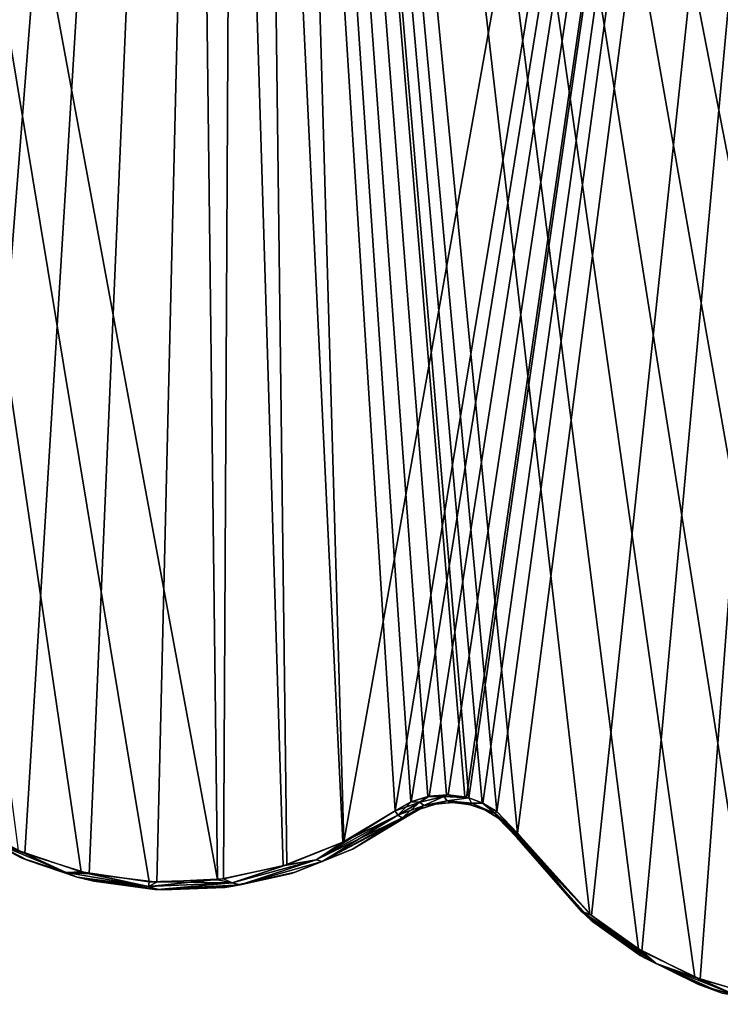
# Model space of a CAD drawing. Header units: millimetres. Extents: x -125 to 125, y -46 to 12.
# Tile 3 of 113: x -101 to -92, y -38 to -26. Entities that reach past the tile are written whole.
import ezdxf

# ---------------------------------------------------------------- set-up
doc = ezdxf.new("R2010")
doc.units = ezdxf.units.MM
doc.header["$LTSCALE"] = 26.699852
for name, color, linetype in [('145', 7, 'CONTINUOUS'), ('146', 7, 'CONTINUOUS'), ('154', 7, 'CONTINUOUS'), ('182', 7, 'CONTINUOUS'), ('183', 7, 'CONTINUOUS'), ('277', 7, 'CONTINUOUS'), ('278', 7, 'CONTINUOUS'), ('279', 7, 'CONTINUOUS'), ('292', 7, 'CONTINUOUS'), ('293', 7, 'CONTINUOUS'), ('294', 7, 'CONTINUOUS')]:
    doc.layers.add(name, color=color, linetype=linetype)

msp = doc.modelspace()

# ---------------------------------------------------------------- linework, layer by layer
at = {"layer": '145', "linetype": 'Continuous'}
for points in [[(-94.228, -36.023, -80.88), (-93.265, -37.094, -81.937), (-94.228, -36.023, 80.88), (-94.228, -36.023, -80.88)], [(-94.228, -36.023, 80.88), (-93.265, -37.094, -81.937), (-93.286, -37.076, 81.915), (-94.228, -36.023, 80.88)], [(-93.286, -37.076, 81.915), (-93.265, -37.094, -81.937), (-92.657, -37.527, 82.599), (-93.286, -37.076, 81.915)], [(-93.265, -37.094, -81.937), (-92.611, -37.554, -82.649), (-92.657, -37.527, 82.599), (-93.265, -37.094, -81.937)], [(-92.657, -37.527, 82.599), (-92.611, -37.554, -82.649), (-91.923, -37.893, 83.39), (-92.657, -37.527, 82.599)], [(-92.611, -37.554, -82.649), (-91.855, -37.919, -83.462), (-91.923, -37.893, 83.39), (-92.611, -37.554, -82.649)], [(-91.923, -37.893, 83.39), (-91.611, -38.006, -83.723), (-91.611, -38.006, 83.723), (-91.923, -37.893, 83.39)], [(-91.855, -37.919, -83.462), (-91.611, -38.006, -83.723), (-91.923, -37.893, 83.39), (-91.855, -37.919, -83.462)]]:
    msp.add_3dface(points, dxfattribs=at)
at = {"layer": '146', "linetype": 'Continuous'}
for points in [[(-95.641, -35.764, -79.042), (-95.641, -35.764, 79.042), (-96.32, -36.172, 78.218), (-95.641, -35.764, -79.042)], [(-96.312, -36.168, -78.229), (-95.641, -35.764, -79.042), (-96.32, -36.172, 78.218), (-96.312, -36.168, -78.229)], [(-101.264, -35.894, 71.848), (-101.206, -35.931, -71.926), (-100.54, -36.282, 72.825), (-101.264, -35.894, 71.848)], [(-101.206, -35.931, -71.926), (-100.453, -36.319, -72.942), (-100.54, -36.282, 72.825), (-101.206, -35.931, -71.926)], [(-97.097, -36.481, 77.263), (-97.052, -36.467, -77.318), (-96.32, -36.172, 78.218), (-97.097, -36.481, 77.263)], [(-97.052, -36.467, -77.318), (-96.312, -36.168, -78.229), (-96.32, -36.172, 78.218), (-97.052, -36.467, -77.318)], [(-100.453, -36.319, -72.942), (-99.827, -36.53, -73.773), (-100.54, -36.282, 72.825), (-100.453, -36.319, -72.942)], [(-100.54, -36.282, 72.825), (-99.827, -36.53, -73.773), (-99.827, -36.529, 73.773), (-100.54, -36.282, 72.825)], [(-97.949, -36.66, 76.196), (-97.87, -36.65, -76.296), (-97.097, -36.481, 77.263), (-97.949, -36.66, 76.196)], [(-97.87, -36.65, -76.296), (-97.052, -36.467, -77.318), (-97.097, -36.481, 77.263), (-97.87, -36.65, -76.296)], [(-99.827, -36.53, -73.773), (-99.615, -36.581, -74.052), (-99.827, -36.529, 73.773), (-99.827, -36.53, -73.773)], [(-99.827, -36.529, 73.773), (-99.615, -36.581, -74.052), (-99.719, -36.557, 73.915), (-99.827, -36.529, 73.773)], [(-99.719, -36.557, 73.915), (-99.615, -36.581, -74.052), (-98.839, -36.687, 75.06), (-99.719, -36.557, 73.915)], [(-99.615, -36.581, -74.052), (-98.738, -36.692, -75.191), (-98.839, -36.687, 75.06), (-99.615, -36.581, -74.052)], [(-98.839, -36.687, 75.06), (-98.738, -36.692, -75.191), (-97.949, -36.66, 76.196), (-98.839, -36.687, 75.06)], [(-98.738, -36.692, -75.191), (-97.87, -36.65, -76.296), (-97.949, -36.66, 76.196), (-98.738, -36.692, -75.191)]]:
    msp.add_3dface(points, dxfattribs=at)
at = {"layer": '154', "linetype": 'Continuous'}
for points in [[(-95.462, -35.662, 79.284), (-95.46, -35.661, -79.287), (-95.264, -35.599, 79.547), (-95.462, -35.662, 79.284)], [(-95.46, -35.661, -79.287), (-95.251, -35.597, -79.564), (-95.264, -35.599, 79.547), (-95.46, -35.661, -79.287)], [(-95.264, -35.599, 79.547), (-95.251, -35.597, -79.564), (-95.05, -35.578, 79.828), (-95.264, -35.599, 79.547)], [(-95.251, -35.597, -79.564), (-95.032, -35.579, -79.853), (-95.05, -35.578, 79.828), (-95.251, -35.597, -79.564)], [(-95.05, -35.578, 79.828), (-95.032, -35.579, -79.853), (-94.836, -35.604, 80.107), (-95.05, -35.578, 79.828)], [(-95.032, -35.579, -79.853), (-94.819, -35.608, -80.13), (-94.836, -35.604, 80.107), (-95.032, -35.579, -79.853)], [(-94.836, -35.604, 80.107), (-94.819, -35.608, -80.13), (-94.638, -35.672, 80.362), (-94.836, -35.604, 80.107)], [(-95.641, -35.764, 79.042), (-95.46, -35.661, -79.287), (-95.462, -35.662, 79.284), (-95.641, -35.764, 79.042)], [(-95.641, -35.764, 79.042), (-95.641, -35.764, -79.042), (-95.46, -35.661, -79.287), (-95.641, -35.764, 79.042)], [(-94.819, -35.608, -80.13), (-94.627, -35.677, -80.377), (-94.638, -35.672, 80.362), (-94.819, -35.608, -80.13)], [(-94.638, -35.672, 80.362), (-94.627, -35.677, -80.377), (-94.469, -35.772, 80.578), (-94.638, -35.672, 80.362)], [(-94.627, -35.677, -80.377), (-94.465, -35.775, -80.583), (-94.469, -35.772, 80.578), (-94.627, -35.677, -80.377)], [(-94.465, -35.775, -80.583), (-94.228, -36.023, -80.88), (-94.469, -35.772, 80.578), (-94.465, -35.775, -80.583)], [(-94.228, -36.023, -80.88), (-94.228, -36.023, 80.88), (-94.469, -35.772, 80.578), (-94.228, -36.023, -80.88)]]:
    msp.add_3dface(points, dxfattribs=at)
at = {"layer": '182', "color": 253, "linetype": 'Continuous', "true_color": 0xa2afbf}
for points in [[(-97.729, 8.942, -77.936), (-104.955, -34.418, -66.489), (-105.841, 8.942, -66.504), (-97.729, 8.942, -77.936)], [(-104.302, -34.038, -67.52), (-104.955, -34.418, -66.489), (-97.729, 8.942, -77.936), (-104.302, -34.038, -67.52)], [(-104.094, -33.926, -67.845), (-104.302, -34.038, -67.52), (-97.729, 8.942, -77.936), (-104.094, -33.926, -67.845)], [(-103.855, -33.858, -68.212), (-104.094, -33.926, -67.845), (-97.729, 8.942, -77.936), (-103.855, -33.858, -68.212)], [(-103.606, -33.846, -68.59), (-103.855, -33.858, -68.212), (-97.729, 8.942, -77.936), (-103.606, -33.846, -68.59)], [(-103.433, -33.871, -68.849), (-103.606, -33.846, -68.59), (-97.729, 8.942, -77.936), (-103.433, -33.871, -68.849)], [(-103.369, -33.888, -68.945), (-103.433, -33.871, -68.849), (-97.729, 8.942, -77.936), (-103.369, -33.888, -68.945)], [(-103.162, -33.971, -69.252), (-103.369, -33.888, -68.945), (-97.729, 8.942, -77.936), (-103.162, -33.971, -69.252)], [(-102.992, -34.083, -69.501), (-103.162, -33.971, -69.252), (-97.729, 8.942, -77.936), (-102.992, -34.083, -69.501)], [(-102.752, -34.349, -69.848), (-102.992, -34.083, -69.501), (-97.729, 8.942, -77.936), (-102.752, -34.349, -69.848)], [(-101.861, -35.381, -71.109), (-102.752, -34.349, -69.848), (-97.729, 8.942, -77.936), (-101.861, -35.381, -71.109)], [(-101.235, -35.848, -71.984), (-101.861, -35.381, -71.109), (-97.729, 8.942, -77.936), (-101.235, -35.848, -71.984)], [(-100.496, -36.228, -73.001), (-101.235, -35.848, -71.984), (-97.729, 8.942, -77.936), (-100.496, -36.228, -73.001)], [(-99.674, -36.485, -74.111), (-100.496, -36.228, -73.001), (-97.729, 8.942, -77.936), (-99.674, -36.485, -74.111)], [(-98.814, -36.594, -75.251), (-99.674, -36.485, -74.111), (-97.729, 8.942, -77.936), (-98.814, -36.594, -75.251)], [(-97.963, -36.552, -76.357), (-98.814, -36.594, -75.251), (-97.729, 8.942, -77.936), (-97.963, -36.552, -76.357)], [(-97.16, -36.373, -77.381), (-97.963, -36.552, -76.357), (-97.729, 8.942, -77.936), (-97.16, -36.373, -77.381)], [(-88.388, 8.942, -88.388), (-96.434, -36.08, -78.292), (-97.729, 8.942, -77.936), (-88.388, 8.942, -88.388)], [(-96.434, -36.08, -78.292), (-97.16, -36.373, -77.381), (-97.729, 8.942, -77.936), (-96.434, -36.08, -78.292)], [(-95.777, -35.685, -79.106), (-96.434, -36.08, -78.292), (-88.388, 8.942, -88.388), (-95.777, -35.685, -79.106)], [(-95.576, -35.571, -79.35), (-95.777, -35.685, -79.106), (-88.388, 8.942, -88.388), (-95.576, -35.571, -79.35)], [(-95.347, -35.5, -79.628), (-95.576, -35.571, -79.35), (-88.388, 8.942, -88.388), (-95.347, -35.5, -79.628)], [(-95.105, -35.48, -79.917), (-95.347, -35.5, -79.628), (-88.388, 8.942, -88.388), (-95.105, -35.48, -79.917)], [(-94.871, -35.512, -80.194), (-95.105, -35.48, -79.917), (-88.388, 8.942, -88.388), (-94.871, -35.512, -80.194)], [(-94.841, -35.52, -80.23), (-94.871, -35.512, -80.194), (-88.388, 8.942, -88.388), (-94.841, -35.52, -80.23)], [(-94.66, -35.589, -80.441), (-94.841, -35.52, -80.23), (-88.388, 8.942, -88.388), (-94.66, -35.589, -80.441)], [(-94.481, -35.696, -80.648), (-94.66, -35.589, -80.441), (-88.388, 8.942, -88.388), (-94.481, -35.696, -80.648)], [(-94.221, -35.97, -80.945), (-94.481, -35.696, -80.648), (-88.388, 8.942, -88.388), (-94.221, -35.97, -80.945)], [(-93.277, -37.019, -82.003), (-94.221, -35.97, -80.945), (-88.388, 8.942, -88.388), (-93.277, -37.019, -82.003)], [(-92.635, -37.47, -82.716), (-93.277, -37.019, -82.003), (-88.388, 8.942, -88.388), (-92.635, -37.47, -82.716)], [(-91.893, -37.828, -83.53), (-92.635, -37.47, -82.716), (-88.388, 8.942, -88.388), (-91.893, -37.828, -83.53)], [(-91.079, -38.061, -84.411), (-91.893, -37.828, -83.53), (-88.388, 8.942, -88.388), (-91.079, -38.061, -84.411)]]:
    msp.add_3dface(points, dxfattribs=at)
at = {"layer": '183', "color": 253, "linetype": 'Continuous', "true_color": 0xa2afbf}
for points in [[(-98.913, -36.589, 75.121), (-98.04, -36.562, 76.258), (-106.454, 8.942, 65.518), (-98.913, -36.589, 75.121)], [(-106.454, 8.942, 65.518), (-98.04, -36.562, 76.258), (-98.591, 8.942, 76.842), (-106.454, 8.942, 65.518)], [(-99.776, -36.461, 73.974), (-98.913, -36.589, 75.121), (-106.454, 8.942, 65.518), (-99.776, -36.461, 73.974)], [(-100.581, -36.192, 72.884), (-99.776, -36.461, 73.974), (-106.454, 8.942, 65.518), (-100.581, -36.192, 72.884)], [(-90.308, -38.148, 85.233), (-89.453, -38.103, 86.131), (-98.591, 8.942, 76.842), (-90.308, -38.148, 85.233)], [(-98.591, 8.942, 76.842), (-89.453, -38.103, 86.131), (-89.53, 8.942, 87.232), (-98.591, 8.942, 76.842)], [(-91.158, -38.045, 84.326), (-90.308, -38.148, 85.233), (-98.591, 8.942, 76.842), (-91.158, -38.045, 84.326)], [(-91.96, -37.802, 83.457), (-91.158, -38.045, 84.326), (-98.591, 8.942, 76.842), (-91.96, -37.802, 83.457)], [(-92.68, -37.443, 82.666), (-91.96, -37.802, 83.457), (-98.591, 8.942, 76.842), (-92.68, -37.443, 82.666)], [(-93.297, -37.001, 81.981), (-92.68, -37.443, 82.666), (-98.591, 8.942, 76.842), (-93.297, -37.001, 81.981)], [(-94.221, -35.97, 80.945), (-93.297, -37.001, 81.981), (-98.591, 8.942, 76.842), (-94.221, -35.97, 80.945)], [(-94.485, -35.693, 80.643), (-94.221, -35.97, 80.945), (-98.591, 8.942, 76.842), (-94.485, -35.693, 80.643)], [(-94.672, -35.583, 80.427), (-94.485, -35.693, 80.643), (-98.591, 8.942, 76.842), (-94.672, -35.583, 80.427)], [(-94.841, -35.52, 80.23), (-94.672, -35.583, 80.427), (-98.591, 8.942, 76.842), (-94.841, -35.52, 80.23)], [(-94.89, -35.508, 80.172), (-94.841, -35.52, 80.23), (-98.591, 8.942, 76.842), (-94.89, -35.508, 80.172)], [(-95.126, -35.48, 79.893), (-94.89, -35.508, 80.172), (-98.591, 8.942, 76.842), (-95.126, -35.48, 79.893)], [(-95.361, -35.503, 79.611), (-95.126, -35.48, 79.893), (-98.591, 8.942, 76.842), (-95.361, -35.503, 79.611)], [(-95.579, -35.572, 79.348), (-95.361, -35.503, 79.611), (-98.591, 8.942, 76.842), (-95.579, -35.572, 79.348)], [(-95.777, -35.685, 79.106), (-95.579, -35.572, 79.348), (-98.591, 8.942, 76.842), (-95.777, -35.685, 79.106)], [(-96.443, -36.085, 78.281), (-95.777, -35.685, 79.106), (-98.591, 8.942, 76.842), (-96.443, -36.085, 78.281)], [(-97.204, -36.387, 77.325), (-96.443, -36.085, 78.281), (-98.591, 8.942, 76.842), (-97.204, -36.387, 77.325)], [(-98.04, -36.562, 76.258), (-97.204, -36.387, 77.325), (-98.591, 8.942, 76.842), (-98.04, -36.562, 76.258)]]:
    msp.add_3dface(points, dxfattribs=at)
at = {"layer": '277', "linetype": 'Continuous'}
for points in [[(-94.221, -35.97, -80.945), (-93.277, -37.019, -82.003), (-94.228, -35.984, -80.933), (-94.221, -35.97, -80.945)], [(-94.228, -35.984, -80.933), (-93.277, -37.019, -82.003), (-94.233, -35.999, -80.916), (-94.228, -35.984, -80.933)], [(-93.277, -37.019, -82.003), (-94.233, -36.013, -80.898), (-94.233, -35.999, -80.916), (-93.277, -37.019, -82.003)], [(-93.403, -36.966, -81.829), (-94.228, -36.023, -80.88), (-94.233, -36.013, -80.898), (-93.403, -36.966, -81.829)], [(-93.277, -37.019, -82.003), (-93.403, -36.966, -81.829), (-94.233, -36.013, -80.898), (-93.277, -37.019, -82.003)], [(-93.265, -37.094, -81.937), (-94.228, -36.023, -80.88), (-93.403, -36.966, -81.829), (-93.265, -37.094, -81.937)], [(-92.452, -37.629, -82.885), (-93.265, -37.094, -81.937), (-93.403, -36.966, -81.829), (-92.452, -37.629, -82.885)], [(-93.277, -37.019, -82.003), (-92.635, -37.47, -82.716), (-93.403, -36.966, -81.829), (-93.277, -37.019, -82.003)], [(-92.635, -37.47, -82.716), (-92.452, -37.629, -82.885), (-93.403, -36.966, -81.829), (-92.635, -37.47, -82.716)], [(-92.611, -37.554, -82.649), (-93.265, -37.094, -81.937), (-92.452, -37.629, -82.885), (-92.611, -37.554, -82.649)], [(-92.635, -37.47, -82.716), (-91.893, -37.828, -83.53), (-92.452, -37.629, -82.885), (-92.635, -37.47, -82.716)], [(-91.855, -37.919, -83.462), (-92.611, -37.554, -82.649), (-92.452, -37.629, -82.885), (-91.855, -37.919, -83.462)], [(-91.893, -37.828, -83.53), (-91.429, -38.037, -84.001), (-92.452, -37.629, -82.885), (-91.893, -37.828, -83.53)], [(-91.429, -38.037, -84.001), (-91.855, -37.919, -83.462), (-92.452, -37.629, -82.885), (-91.429, -38.037, -84.001)], [(-91.893, -37.828, -83.53), (-91.079, -38.061, -84.411), (-91.429, -38.037, -84.001), (-91.893, -37.828, -83.53)], [(-91.611, -38.006, -83.723), (-91.855, -37.919, -83.462), (-91.429, -38.037, -84.001), (-91.611, -38.006, -83.723)]]:
    msp.add_3dface(points, dxfattribs=at)
at = {"layer": '278', "linetype": 'Continuous'}
for points in [[(-95.777, -35.685, -79.106), (-95.576, -35.571, -79.35), (-95.743, -35.741, -79.111), (-95.777, -35.685, -79.106)], [(-95.576, -35.571, -79.35), (-95.463, -35.576, -79.472), (-95.743, -35.741, -79.111), (-95.576, -35.571, -79.35)], [(-95.463, -35.576, -79.472), (-95.69, -35.772, -79.086), (-95.743, -35.741, -79.111), (-95.463, -35.576, -79.472)], [(-95.413, -35.618, -79.458), (-95.69, -35.772, -79.086), (-95.463, -35.576, -79.472), (-95.413, -35.618, -79.458)], [(-95.576, -35.571, -79.35), (-95.347, -35.5, -79.628), (-95.463, -35.576, -79.472), (-95.576, -35.571, -79.35)], [(-95.347, -35.5, -79.628), (-95.158, -35.502, -79.85), (-95.463, -35.576, -79.472), (-95.347, -35.5, -79.628)], [(-95.158, -35.502, -79.85), (-95.413, -35.618, -79.458), (-95.463, -35.576, -79.472), (-95.158, -35.502, -79.85)], [(-95.251, -35.597, -79.564), (-95.46, -35.661, -79.287), (-95.413, -35.618, -79.458), (-95.251, -35.597, -79.564)], [(-95.115, -35.557, -79.847), (-95.413, -35.618, -79.458), (-95.158, -35.502, -79.85), (-95.115, -35.557, -79.847)], [(-95.115, -35.557, -79.847), (-95.251, -35.597, -79.564), (-95.413, -35.618, -79.458), (-95.115, -35.557, -79.847)], [(-95.347, -35.5, -79.628), (-95.105, -35.48, -79.917), (-95.158, -35.502, -79.85), (-95.347, -35.5, -79.628)], [(-95.032, -35.579, -79.853), (-95.251, -35.597, -79.564), (-95.115, -35.557, -79.847), (-95.032, -35.579, -79.853)], [(-95.105, -35.48, -79.917), (-94.871, -35.512, -80.194), (-95.158, -35.502, -79.85), (-95.105, -35.48, -79.917)], [(-94.841, -35.52, -80.23), (-95.115, -35.557, -79.847), (-95.158, -35.502, -79.85), (-94.841, -35.52, -80.23)], [(-94.871, -35.512, -80.194), (-94.841, -35.52, -80.23), (-95.158, -35.502, -79.85), (-94.871, -35.512, -80.194)], [(-94.841, -35.52, -80.23), (-94.807, -35.587, -80.235), (-95.115, -35.557, -79.847), (-94.841, -35.52, -80.23)], [(-94.807, -35.587, -80.235), (-95.032, -35.579, -79.853), (-95.115, -35.557, -79.847), (-94.807, -35.587, -80.235)], [(-94.819, -35.608, -80.13), (-95.032, -35.579, -79.853), (-94.807, -35.587, -80.235), (-94.819, -35.608, -80.13)], [(-94.841, -35.52, -80.23), (-94.66, -35.589, -80.441), (-94.807, -35.587, -80.235), (-94.841, -35.52, -80.23)], [(-94.627, -35.677, -80.377), (-94.819, -35.608, -80.13), (-94.807, -35.587, -80.235), (-94.627, -35.677, -80.377)], [(-94.66, -35.589, -80.441), (-94.504, -35.72, -80.608), (-94.807, -35.587, -80.235), (-94.66, -35.589, -80.441)], [(-94.504, -35.72, -80.608), (-94.627, -35.677, -80.377), (-94.807, -35.587, -80.235), (-94.504, -35.72, -80.608)], [(-94.66, -35.589, -80.441), (-94.481, -35.696, -80.648), (-94.504, -35.72, -80.608), (-94.66, -35.589, -80.441)], [(-95.413, -35.618, -79.458), (-95.641, -35.764, -79.042), (-95.69, -35.772, -79.086), (-95.413, -35.618, -79.458)], [(-95.46, -35.661, -79.287), (-95.641, -35.764, -79.042), (-95.413, -35.618, -79.458), (-95.46, -35.661, -79.287)], [(-94.465, -35.775, -80.583), (-94.627, -35.677, -80.377), (-94.504, -35.72, -80.608), (-94.465, -35.775, -80.583)], [(-94.481, -35.696, -80.648), (-94.221, -35.97, -80.945), (-94.504, -35.72, -80.608), (-94.481, -35.696, -80.648)], [(-94.228, -35.984, -80.933), (-94.465, -35.775, -80.583), (-94.504, -35.72, -80.608), (-94.228, -35.984, -80.933)], [(-94.221, -35.97, -80.945), (-94.228, -35.984, -80.933), (-94.504, -35.72, -80.608), (-94.221, -35.97, -80.945)], [(-94.465, -35.775, -80.583), (-94.228, -35.984, -80.933), (-94.233, -35.999, -80.916), (-94.465, -35.775, -80.583)], [(-94.233, -36.013, -80.898), (-94.465, -35.775, -80.583), (-94.233, -35.999, -80.916), (-94.233, -36.013, -80.898)], [(-94.228, -36.023, -80.88), (-94.465, -35.775, -80.583), (-94.233, -36.013, -80.898), (-94.228, -36.023, -80.88)]]:
    msp.add_3dface(points, dxfattribs=at)
at = {"layer": '279', "linetype": 'Continuous'}
for points in [[(-96.434, -36.08, -78.292), (-95.777, -35.685, -79.106), (-96.784, -36.309, -77.818), (-96.434, -36.08, -78.292)], [(-95.777, -35.685, -79.106), (-95.743, -35.741, -79.111), (-96.784, -36.309, -77.818), (-95.777, -35.685, -79.106)], [(-101.235, -35.848, -71.984), (-100.496, -36.228, -73.001), (-100.976, -36.054, -72.303), (-101.235, -35.848, -71.984)], [(-95.743, -35.741, -79.111), (-96.708, -36.332, -77.822), (-96.784, -36.309, -77.818), (-95.743, -35.741, -79.111)], [(-95.743, -35.741, -79.111), (-95.69, -35.772, -79.086), (-96.708, -36.332, -77.822), (-95.743, -35.741, -79.111)], [(-95.69, -35.772, -79.086), (-96.312, -36.168, -78.229), (-96.708, -36.332, -77.822), (-95.69, -35.772, -79.086)], [(-95.641, -35.764, -79.042), (-96.312, -36.168, -78.229), (-95.69, -35.772, -79.086), (-95.641, -35.764, -79.042)], [(-100.453, -36.319, -72.942), (-101.206, -35.931, -71.926), (-100.976, -36.054, -72.303), (-100.453, -36.319, -72.942)], [(-100.496, -36.228, -73.001), (-99.969, -36.468, -73.677), (-100.976, -36.054, -72.303), (-100.496, -36.228, -73.001)], [(-99.969, -36.468, -73.677), (-100.453, -36.319, -72.942), (-100.976, -36.054, -72.303), (-99.969, -36.468, -73.677)], [(-97.16, -36.373, -77.381), (-96.434, -36.08, -78.292), (-96.784, -36.309, -77.818), (-97.16, -36.373, -77.381)], [(-100.496, -36.228, -73.001), (-99.674, -36.485, -74.111), (-99.969, -36.468, -73.677), (-100.496, -36.228, -73.001)], [(-96.312, -36.168, -78.229), (-97.052, -36.467, -77.318), (-96.708, -36.332, -77.822), (-96.312, -36.168, -78.229)], [(-99.827, -36.53, -73.773), (-100.453, -36.319, -72.942), (-99.969, -36.468, -73.677), (-99.827, -36.53, -73.773)], [(-97.16, -36.373, -77.381), (-96.784, -36.309, -77.818), (-97.853, -36.601, -76.46), (-97.16, -36.373, -77.381)], [(-96.784, -36.309, -77.818), (-97.754, -36.627, -76.496), (-97.853, -36.601, -76.46), (-96.784, -36.309, -77.818)], [(-96.708, -36.332, -77.822), (-97.754, -36.627, -76.496), (-96.784, -36.309, -77.818), (-96.708, -36.332, -77.822)], [(-97.052, -36.467, -77.318), (-97.754, -36.627, -76.496), (-96.708, -36.332, -77.822), (-97.052, -36.467, -77.318)], [(-99.674, -36.485, -74.111), (-98.922, -36.65, -75.071), (-99.969, -36.468, -73.677), (-99.674, -36.485, -74.111)], [(-98.922, -36.65, -75.071), (-99.827, -36.53, -73.773), (-99.969, -36.468, -73.677), (-98.922, -36.65, -75.071)], [(-97.963, -36.552, -76.357), (-97.16, -36.373, -77.381), (-97.853, -36.601, -76.46), (-97.963, -36.552, -76.357)], [(-97.052, -36.467, -77.318), (-97.87, -36.65, -76.296), (-97.754, -36.627, -76.496), (-97.052, -36.467, -77.318)], [(-98.799, -36.688, -75.139), (-99.827, -36.53, -73.773), (-98.922, -36.65, -75.071), (-98.799, -36.688, -75.139)], [(-99.615, -36.581, -74.052), (-99.827, -36.53, -73.773), (-98.799, -36.688, -75.139), (-99.615, -36.581, -74.052)], [(-99.674, -36.485, -74.111), (-98.814, -36.594, -75.251), (-98.922, -36.65, -75.071), (-99.674, -36.485, -74.111)], [(-98.738, -36.692, -75.191), (-99.615, -36.581, -74.052), (-98.799, -36.688, -75.139), (-98.738, -36.692, -75.191)], [(-98.814, -36.594, -75.251), (-97.963, -36.552, -76.357), (-98.922, -36.65, -75.071), (-98.814, -36.594, -75.251)], [(-97.963, -36.552, -76.357), (-97.853, -36.601, -76.46), (-98.922, -36.65, -75.071), (-97.963, -36.552, -76.357)], [(-97.853, -36.601, -76.46), (-98.799, -36.688, -75.139), (-98.922, -36.65, -75.071), (-97.853, -36.601, -76.46)], [(-97.754, -36.627, -76.496), (-98.799, -36.688, -75.139), (-97.853, -36.601, -76.46), (-97.754, -36.627, -76.496)], [(-98.738, -36.692, -75.191), (-98.799, -36.688, -75.139), (-97.754, -36.627, -76.496), (-98.738, -36.692, -75.191)], [(-97.87, -36.65, -76.296), (-98.738, -36.692, -75.191), (-97.754, -36.627, -76.496), (-97.87, -36.65, -76.296)]]:
    msp.add_3dface(points, dxfattribs=at)
at = {"layer": '292', "linetype": 'Continuous'}
for points in [[(-95.777, -35.685, 79.106), (-96.443, -36.085, 78.281), (-95.743, -35.741, 79.111), (-95.777, -35.685, 79.106)], [(-96.784, -36.309, 77.818), (-95.69, -35.772, 79.086), (-95.743, -35.741, 79.111), (-96.784, -36.309, 77.818)], [(-96.443, -36.085, 78.281), (-96.784, -36.309, 77.818), (-95.743, -35.741, 79.111), (-96.443, -36.085, 78.281)], [(-96.708, -36.332, 77.822), (-95.69, -35.772, 79.086), (-96.784, -36.309, 77.818), (-96.708, -36.332, 77.822)], [(-96.32, -36.172, 78.218), (-95.641, -35.764, 79.042), (-96.708, -36.332, 77.822), (-96.32, -36.172, 78.218)], [(-96.708, -36.332, 77.822), (-95.641, -35.764, 79.042), (-95.69, -35.772, 79.086), (-96.708, -36.332, 77.822)], [(-101.264, -35.894, 71.848), (-100.54, -36.282, 72.825), (-100.976, -36.054, 72.303), (-101.264, -35.894, 71.848)], [(-100.581, -36.192, 72.884), (-100.976, -36.054, 72.303), (-99.969, -36.468, 73.677), (-100.581, -36.192, 72.884)], [(-100.976, -36.054, 72.303), (-100.54, -36.282, 72.825), (-99.969, -36.468, 73.677), (-100.976, -36.054, 72.303)], [(-96.443, -36.085, 78.281), (-97.204, -36.387, 77.325), (-96.784, -36.309, 77.818), (-96.443, -36.085, 78.281)], [(-99.776, -36.461, 73.974), (-100.581, -36.192, 72.884), (-99.969, -36.468, 73.677), (-99.776, -36.461, 73.974)], [(-97.097, -36.481, 77.263), (-96.32, -36.172, 78.218), (-96.708, -36.332, 77.822), (-97.097, -36.481, 77.263)], [(-100.54, -36.282, 72.825), (-99.827, -36.529, 73.773), (-99.969, -36.468, 73.677), (-100.54, -36.282, 72.825)], [(-97.204, -36.387, 77.325), (-97.853, -36.601, 76.46), (-96.784, -36.309, 77.818), (-97.204, -36.387, 77.325)], [(-97.853, -36.601, 76.46), (-97.754, -36.627, 76.496), (-96.784, -36.309, 77.818), (-97.853, -36.601, 76.46)], [(-97.754, -36.627, 76.496), (-96.708, -36.332, 77.822), (-96.784, -36.309, 77.818), (-97.754, -36.627, 76.496)], [(-97.754, -36.627, 76.496), (-97.097, -36.481, 77.263), (-96.708, -36.332, 77.822), (-97.754, -36.627, 76.496)], [(-99.776, -36.461, 73.974), (-99.969, -36.468, 73.677), (-98.922, -36.65, 75.071), (-99.776, -36.461, 73.974)], [(-99.969, -36.468, 73.677), (-99.827, -36.529, 73.773), (-98.922, -36.65, 75.071), (-99.969, -36.468, 73.677)], [(-98.913, -36.589, 75.121), (-99.776, -36.461, 73.974), (-98.922, -36.65, 75.071), (-98.913, -36.589, 75.121)], [(-97.204, -36.387, 77.325), (-98.04, -36.562, 76.258), (-97.853, -36.601, 76.46), (-97.204, -36.387, 77.325)], [(-97.949, -36.66, 76.196), (-97.097, -36.481, 77.263), (-97.754, -36.627, 76.496), (-97.949, -36.66, 76.196)], [(-99.827, -36.529, 73.773), (-98.8, -36.688, 75.138), (-98.922, -36.65, 75.071), (-99.827, -36.529, 73.773)], [(-99.827, -36.529, 73.773), (-98.839, -36.687, 75.06), (-98.8, -36.688, 75.138), (-99.827, -36.529, 73.773)], [(-99.827, -36.529, 73.773), (-99.719, -36.557, 73.915), (-98.839, -36.687, 75.06), (-99.827, -36.529, 73.773)], [(-98.913, -36.589, 75.121), (-98.922, -36.65, 75.071), (-97.853, -36.601, 76.46), (-98.913, -36.589, 75.121)], [(-98.922, -36.65, 75.071), (-98.8, -36.688, 75.138), (-97.853, -36.601, 76.46), (-98.922, -36.65, 75.071)], [(-98.04, -36.562, 76.258), (-98.913, -36.589, 75.121), (-97.853, -36.601, 76.46), (-98.04, -36.562, 76.258)], [(-98.8, -36.688, 75.138), (-97.754, -36.627, 76.496), (-97.853, -36.601, 76.46), (-98.8, -36.688, 75.138)], [(-98.839, -36.687, 75.06), (-97.949, -36.66, 76.196), (-98.8, -36.688, 75.138), (-98.839, -36.687, 75.06)], [(-98.8, -36.688, 75.138), (-97.949, -36.66, 76.196), (-97.754, -36.627, 76.496), (-98.8, -36.688, 75.138)]]:
    msp.add_3dface(points, dxfattribs=at)
at = {"layer": '293', "linetype": 'Continuous'}
for points in [[(-95.126, -35.48, 79.893), (-95.361, -35.503, 79.611), (-95.158, -35.502, 79.85), (-95.126, -35.48, 79.893)], [(-94.841, -35.52, 80.23), (-95.126, -35.48, 79.893), (-95.158, -35.502, 79.85), (-94.841, -35.52, 80.23)], [(-94.841, -35.52, 80.23), (-94.89, -35.508, 80.172), (-95.126, -35.48, 79.893), (-94.841, -35.52, 80.23)], [(-95.579, -35.572, 79.348), (-95.777, -35.685, 79.106), (-95.463, -35.576, 79.472), (-95.579, -35.572, 79.348)], [(-95.777, -35.685, 79.106), (-95.743, -35.741, 79.111), (-95.463, -35.576, 79.472), (-95.777, -35.685, 79.106)], [(-95.743, -35.741, 79.111), (-95.413, -35.618, 79.458), (-95.463, -35.576, 79.472), (-95.743, -35.741, 79.111)], [(-95.361, -35.503, 79.611), (-95.579, -35.572, 79.348), (-95.463, -35.576, 79.472), (-95.361, -35.503, 79.611)], [(-95.463, -35.576, 79.472), (-95.413, -35.618, 79.458), (-95.158, -35.502, 79.85), (-95.463, -35.576, 79.472)], [(-95.361, -35.503, 79.611), (-95.463, -35.576, 79.472), (-95.158, -35.502, 79.85), (-95.361, -35.503, 79.611)], [(-95.462, -35.662, 79.284), (-95.264, -35.599, 79.547), (-95.413, -35.618, 79.458), (-95.462, -35.662, 79.284)], [(-95.413, -35.618, 79.458), (-95.115, -35.557, 79.847), (-95.158, -35.502, 79.85), (-95.413, -35.618, 79.458)], [(-95.413, -35.618, 79.458), (-95.264, -35.599, 79.547), (-95.115, -35.557, 79.847), (-95.413, -35.618, 79.458)], [(-95.264, -35.599, 79.547), (-95.05, -35.578, 79.828), (-95.115, -35.557, 79.847), (-95.264, -35.599, 79.547)], [(-95.115, -35.557, 79.847), (-94.841, -35.52, 80.23), (-95.158, -35.502, 79.85), (-95.115, -35.557, 79.847)], [(-94.841, -35.52, 80.23), (-95.115, -35.557, 79.847), (-94.807, -35.587, 80.235), (-94.841, -35.52, 80.23)], [(-95.05, -35.578, 79.828), (-94.836, -35.604, 80.107), (-95.115, -35.557, 79.847), (-95.05, -35.578, 79.828)], [(-95.115, -35.557, 79.847), (-94.836, -35.604, 80.107), (-94.807, -35.587, 80.235), (-95.115, -35.557, 79.847)], [(-94.672, -35.583, 80.427), (-94.841, -35.52, 80.23), (-94.807, -35.587, 80.235), (-94.672, -35.583, 80.427)], [(-94.836, -35.604, 80.107), (-94.638, -35.672, 80.362), (-94.807, -35.587, 80.235), (-94.836, -35.604, 80.107)], [(-94.672, -35.583, 80.427), (-94.807, -35.587, 80.235), (-94.504, -35.72, 80.608), (-94.672, -35.583, 80.427)], [(-94.807, -35.587, 80.235), (-94.638, -35.672, 80.362), (-94.504, -35.72, 80.608), (-94.807, -35.587, 80.235)], [(-94.485, -35.693, 80.643), (-94.672, -35.583, 80.427), (-94.504, -35.72, 80.608), (-94.485, -35.693, 80.643)], [(-95.743, -35.741, 79.111), (-95.69, -35.772, 79.086), (-95.413, -35.618, 79.458), (-95.743, -35.741, 79.111)], [(-95.69, -35.772, 79.086), (-95.462, -35.662, 79.284), (-95.413, -35.618, 79.458), (-95.69, -35.772, 79.086)], [(-95.641, -35.764, 79.042), (-95.462, -35.662, 79.284), (-95.69, -35.772, 79.086), (-95.641, -35.764, 79.042)], [(-94.638, -35.672, 80.362), (-94.469, -35.772, 80.578), (-94.504, -35.72, 80.608), (-94.638, -35.672, 80.362)], [(-94.485, -35.693, 80.643), (-94.504, -35.72, 80.608), (-94.228, -35.984, 80.933), (-94.485, -35.693, 80.643)], [(-94.504, -35.72, 80.608), (-94.228, -36.023, 80.88), (-94.233, -36.013, 80.898), (-94.504, -35.72, 80.608)], [(-94.469, -35.772, 80.578), (-94.228, -36.023, 80.88), (-94.504, -35.72, 80.608), (-94.469, -35.772, 80.578)], [(-94.233, -35.999, 80.916), (-94.504, -35.72, 80.608), (-94.233, -36.013, 80.898), (-94.233, -35.999, 80.916)], [(-94.228, -35.984, 80.933), (-94.504, -35.72, 80.608), (-94.233, -35.999, 80.916), (-94.228, -35.984, 80.933)], [(-94.221, -35.97, 80.945), (-94.485, -35.693, 80.643), (-94.228, -35.984, 80.933), (-94.221, -35.97, 80.945)]]:
    msp.add_3dface(points, dxfattribs=at)
at = {"layer": '294', "linetype": 'Continuous'}
for points in [[(-94.221, -35.97, 80.945), (-94.228, -35.984, 80.933), (-93.403, -36.966, 81.829), (-94.221, -35.97, 80.945)], [(-93.297, -37.001, 81.981), (-94.221, -35.97, 80.945), (-93.403, -36.966, 81.829), (-93.297, -37.001, 81.981)], [(-94.228, -35.984, 80.933), (-94.233, -35.999, 80.916), (-93.403, -36.966, 81.829), (-94.228, -35.984, 80.933)], [(-94.233, -35.999, 80.916), (-94.233, -36.013, 80.898), (-93.403, -36.966, 81.829), (-94.233, -35.999, 80.916)], [(-94.228, -36.023, 80.88), (-93.286, -37.076, 81.915), (-94.233, -36.013, 80.898), (-94.228, -36.023, 80.88)], [(-94.233, -36.013, 80.898), (-93.286, -37.076, 81.915), (-93.403, -36.966, 81.829), (-94.233, -36.013, 80.898)], [(-93.297, -37.001, 81.981), (-93.403, -36.966, 81.829), (-92.452, -37.629, 82.885), (-93.297, -37.001, 81.981)], [(-93.286, -37.076, 81.915), (-92.657, -37.527, 82.599), (-93.403, -36.966, 81.829), (-93.286, -37.076, 81.915)], [(-93.403, -36.966, 81.829), (-92.657, -37.527, 82.599), (-92.452, -37.629, 82.885), (-93.403, -36.966, 81.829)], [(-92.68, -37.443, 82.666), (-93.297, -37.001, 81.981), (-92.452, -37.629, 82.885), (-92.68, -37.443, 82.666)], [(-91.96, -37.802, 83.457), (-92.68, -37.443, 82.666), (-92.452, -37.629, 82.885), (-91.96, -37.802, 83.457)], [(-92.657, -37.527, 82.599), (-91.923, -37.893, 83.39), (-92.452, -37.629, 82.885), (-92.657, -37.527, 82.599)], [(-91.96, -37.802, 83.457), (-92.452, -37.629, 82.885), (-91.429, -38.037, 84.001), (-91.96, -37.802, 83.457)], [(-92.452, -37.629, 82.885), (-91.611, -38.006, 83.723), (-91.429, -38.037, 84.001), (-92.452, -37.629, 82.885)], [(-91.923, -37.893, 83.39), (-91.611, -38.006, 83.723), (-92.452, -37.629, 82.885), (-91.923, -37.893, 83.39)], [(-91.158, -38.045, 84.326), (-91.96, -37.802, 83.457), (-91.429, -38.037, 84.001), (-91.158, -38.045, 84.326)]]:
    msp.add_3dface(points, dxfattribs=at)

doc.saveas('drawing.dxf')
